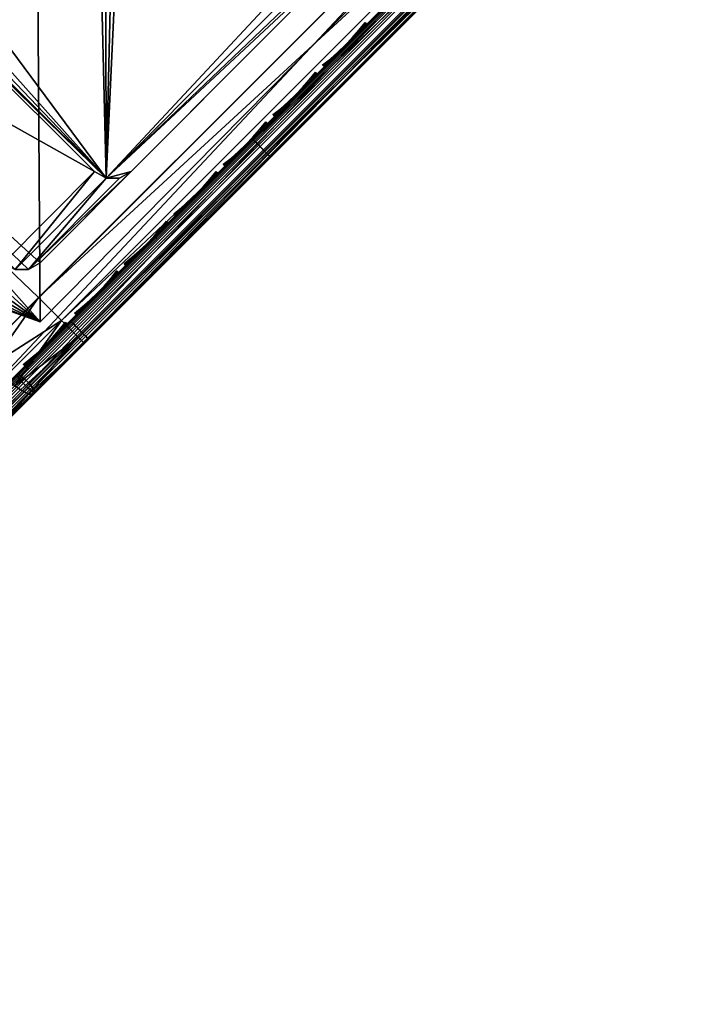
# Model space of a CAD drawing. Header units: inches. Extents: x 0 to 44.3, y -38.2 to 0.
# Tile 238 of 256: x 41.6 to 44.2, y -23.4 to -19.6. Entities that reach past the tile are written whole.
import ezdxf

# ---------------------------------------------------------------- set-up
doc = ezdxf.new("R2010")
doc.units = ezdxf.units.IN
doc.header["$LTSCALE"] = 0.03937
doc.header["$MEASUREMENT"] = 0
for name, color, linetype in [('A-FURN-3-ST-BK', 151, 'Continuous'), ('A-FURN-3-ST-LG', 252, 'Continuous'), ('A-FURN-3-ST-LGHW', 32, 'Continuous'), ('A-FURN-3-ST-SEAM', 250, 'Continuous'), ('A-FURN-3-STITCH', 15, 'Continuous')]:
    doc.layers.add(name, color=color, linetype=linetype)

msp = doc.modelspace()

# ---------------------------------------------------------------- meshes
at = {"layer": 'A-FURN-3-ST-BK'}
mesh = msp.add_polyface(dxfattribs=at)
corners = [(43.9923, -18.3692, 5), (39.7747, -19.6605, 5), (38.2299, -18.2831, 5), (41.2699, -21.0915, 5), (41.1819, -21.1803, 5.0335), (39.6176, -19.6856, 5.0335), (37.999, -18.2498, 5.0335), (41.1175, -21.2453, 5.125), (39.5556, -19.7529, 5.125), (37.9396, -18.3193, 5.125), (41.0939, -21.2691, 5.25), (39.5329, -19.7776, 5.25), (37.9178, -18.3448, 5.25), (41.0939, -21.2691, 16.9), (39.5329, -19.7776, 16.9), (37.9178, -18.3448, 16.9), (41.0789, -21.284, 17.1146), (39.5069, -19.8045, 17.1847), (37.8928, -18.3728, 17.1847), (37.1996, -19.178, 18), (37.3852, -18.9621, 17.9625), (38.784, -20.5833, 18), (38.9775, -20.3744, 17.9625), (40.4672, -21.8946, 17.9788), (40.6133, -21.7488, 17.9163), (39.1578, -20.1798, 17.8526), (40.7478, -21.6145, 17.8146), (39.3127, -20.0128, 17.6778), (40.8659, -21.4967, 17.6778), (40.9626, -21.4001, 17.5111), (39.4318, -19.8848, 17.45), (41.0346, -21.3283, 17.3209), (37.5581, -18.7609, 17.8526), (37.7067, -18.5882, 17.6778), (37.8209, -18.4558, 17.45), (36.1614, -23.4113, 18.6437), (38.7999, -20.5675, 31.5747), (37.2149, -19.1616, 31.5747), (40.3319, -22.031, 31.5747), (38.968, -20.537, 31.9133), (40.5283, -21.8344, 32.1478), (39.1007, -20.3933, 32.2215), (40.6722, -21.6903, 32.394), (39.2693, -20.2108, 32.4889), (40.842, -21.5203, 32.6045), (39.468, -19.9957, 32.7068), (41.0334, -21.3288, 32.7742), (39.6903, -19.7551, 32.8679), (41.2413, -21.1206, 32.8985), (39.9287, -19.497, 32.9667), (41.4607, -20.901, 32.9745), (40.1754, -19.2301, 33), (41.6858, -20.6757, 33), (38.3779, -18.1142, 32.9667), (38.1487, -18.3805, 32.8679), (37.935, -18.6288, 32.7068), (37.744, -18.8508, 32.4889), (37.582, -19.0391, 32.2215), (37.4544, -19.1874, 31.9133)]
mesh.append_faces([[corners[k] for k in face] for face in [(0, 1, 2), (3, 4, 1), (1, 4, 5), (1, 5, 2), (2, 5, 6), (4, 7, 5), (5, 7, 8), (5, 8, 9, 6), (7, 10, 8), (8, 10, 11), (8, 11, 9), (9, 11, 12), (10, 13, 11), (11, 13, 14), (11, 14, 12), (12, 14, 15), (13, 16, 14), (14, 16, 17), (14, 17, 15), (15, 17, 18), (19, 20, 21), (21, 20, 22), (21, 22, 23), (24, 22, 25), (26, 25, 27), (26, 27, 28), (28, 27, 29), (29, 27, 30), (29, 30, 31), (31, 30, 17), (31, 17, 16), (25, 22, 20, 32), (27, 25, 32, 33), (18, 17, 30, 34), (34, 30, 27, 33), (35, 36, 37), (36, 38, 39), (39, 40, 41), (41, 42, 43), (43, 42, 44), (43, 44, 45), (45, 44, 46), (45, 46, 47), (47, 46, 48), (47, 48, 49), (49, 48, 50), (49, 50, 51), (51, 50, 52), (49, 51, 53), (53, 54, 47, 49), (54, 55, 45, 47), (55, 56, 43, 45), (56, 57, 41, 43), (57, 58, 39, 41), (58, 37, 36), (58, 36, 39)]])
mesh = msp.add_polyface(dxfattribs=at)
corners = [(44.1691, -18.5459, 5.25), (41.4467, -21.2683, 5.25), (44.1454, -18.5223, 5.125), (41.423, -21.2446, 5.125), (44.0807, -18.4575, 5.0335), (41.3583, -21.1799, 5.0335), (43.9923, -18.3692, 5), (41.2699, -21.0915, 5), (43.9879, -18.4511, 32.9562), (43.8155, -18.5459, 33), (43.9039, -18.6343, 32.9665), (44.0559, -18.5553, 32.8943), (43.9686, -18.699, 32.875), (44.066, -18.5819, 32.8662), (44.0722, -18.6257, 32.802), (44.1472, -18.5506, 32.7312), (44.157, -18.4908, 32.7804), (44.1691, -18.5459, 32.5), (44.1974, -18.5004, 32.6252), (44.1556, -18.5594, 32.5957), (44.1173, -18.5977, 32.6768), (44.0599, -18.6551, 32.7309), (43.9923, -18.7227, 32.75), (44.1539, -18.4573, 32.8019), (41.6858, -20.6757, 33), (41.7741, -20.7641, 32.9665), (41.8388, -20.8288, 32.875), (41.8625, -20.8525, 32.75), (41.4076, -21.2407, 32.8), (41.4478, -21.2501, 32.7342), (41.6483, -21.0496, 32.8036), (41.6156, -21.0326, 32.8721), (41.6655, -21.0495, 32.7277), (41.4735, -21.2416, 32.6612), (41.5938, -21.0177, 32.9021), (41.5004, -20.9393, 32.9683), (41.4607, -20.901, 32.9745), (41.2817, -21.1582, 32.8926), (41.2413, -21.1206, 32.8985), (41.3825, -21.2291, 32.8289), (44.1873, -18.4759, 5.1355), (41.335, -21.2123, 5.041), (41.2059, -21.2125, 5.0408), (41.1819, -21.1803, 5.0335), (39.7747, -19.6605, 5), (41.4467, -21.2683, 16.9), (41.4283, -21.2867, 17.1634), (41.374, -21.341, 17.4166), (41.1671, -21.5479, 17.8546), (40.1754, -19.2301, 33)]
mesh.append_faces([[corners[k] for k in face] for face in [(0, 1, 2), (2, 1, 3), (2, 3, 4), (4, 3, 5), (4, 5, 6), (6, 5, 7), (8, 9, 10), (8, 10, 11), (11, 10, 12), (11, 12, 13), (13, 12, 14), (13, 14, 15, 16), (17, 18, 19), (19, 18, 20), (20, 18, 15), (20, 15, 21), (21, 15, 14), (21, 14, 22), (22, 14, 12), (23, 11, 13, 16), (9, 24, 10), (10, 24, 25), (10, 25, 12), (12, 25, 26), (12, 26, 22), (22, 26, 27), (28, 29, 30, 31), (31, 30, 26), (26, 30, 27), (27, 30, 32), (32, 30, 33), (31, 26, 34), (34, 26, 25), (34, 25, 35), (35, 25, 24), (35, 24, 36), (35, 36, 37), (37, 36, 38), (39, 28, 31, 34), (37, 39, 34, 35), (40, 0, 2), (5, 41, 7), (7, 41, 42), (7, 42, 43), (7, 44, 6), (1, 0, 45), (45, 0, 17), (45, 17, 46), (46, 17, 22), (46, 22, 47), (47, 22, 27), (48, 27, 32), (19, 20, 17), (17, 20, 21), (17, 21, 22), (24, 9, 49)]])
mesh = msp.add_polyface(dxfattribs=at)
corners = [(41.0289, -21.6195, 32.5212), (41.0829, -21.615, 32.4655), (41.2577, -21.4402, 32.6206), (41.2103, -21.438, 32.6821), (41.4478, -21.2501, 32.7342), (41.4076, -21.2407, 32.8), (41.4735, -21.2416, 32.6612), (41.6483, -21.0496, 32.8036), (41.2914, -21.4237, 32.5524), (41.1239, -21.5911, 32.4039), (41.2817, -21.1582, 32.8926), (41.2413, -21.1206, 32.8985), (41.0744, -21.3657, 32.7686), (41.0334, -21.3288, 32.7742), (40.9978, -21.614, 32.5456), (41.1821, -21.4296, 32.7091), (41.3825, -21.2291, 32.8289), (41.4467, -21.2683, 5.25), (41.4467, -21.2683, 16.9), (41.335, -21.3329, 5.25), (41.335, -21.3329, 16.9), (41.2059, -21.3332, 5.25), (41.2059, -21.3332, 16.9), (41.0939, -21.2691, 5.25), (41.0939, -21.2691, 16.9), (41.0789, -21.284, 17.1146), (41.1222, -21.3185, 17.1158), (41.1201, -21.5778, 17.8003), (41.0607, -21.5876, 17.7513), (41.1665, -21.4819, 17.5688), (41.232, -21.4659, 17.6073), (41.2452, -21.4031, 17.3607), (41.3153, -21.3826, 17.3872), (41.2937, -21.3547, 17.1349), (41.3666, -21.3314, 17.1484), (41.2545, -21.3575, 17.129), (41.4283, -21.2867, 17.1634), (41.374, -21.341, 17.4166), (41.2857, -21.4293, 17.6499), (41.1671, -21.5479, 17.8546), (40.9837, -21.7142, 17.9586), (41.0776, -21.363, 17.3234), (41.2072, -21.4048, 17.3491), (41.1304, -21.4815, 17.5519), (41.0273, -21.5846, 17.7298), (41.0052, -21.4353, 17.5146), (41.1819, -21.1803, 5.0335), (41.2059, -21.2125, 5.0408), (41.1175, -21.2453, 5.125), (41.206, -21.3009, 5.1293), (41.335, -21.3007, 5.1295), (41.423, -21.2446, 5.125), (41.335, -21.2123, 5.041), (41.3583, -21.1799, 5.0335), (41.8625, -20.8525, 32.75), (41.6655, -21.0495, 32.7277)]
mesh.append_faces([[corners[k] for k in face] for face in [(0, 1, 2, 3), (3, 2, 4, 5), (6, 7, 4), (6, 4, 8), (8, 4, 2), (8, 2, 9), (9, 2, 1), (10, 11, 12), (12, 11, 13), (14, 0, 3, 15), (15, 3, 5, 16), (12, 15, 16, 10), (17, 18, 19), (19, 18, 20), (19, 20, 21), (21, 20, 22), (21, 22, 23), (23, 22, 24), (24, 22, 25), (25, 22, 26), (27, 28, 29, 30), (30, 29, 31, 32), (32, 31, 33, 34), (34, 33, 20), (20, 33, 35), (20, 35, 22), (22, 35, 26), (20, 18, 34), (34, 18, 36), (34, 36, 32), (32, 36, 37), (32, 37, 30), (30, 37, 38), (30, 38, 27), (27, 38, 39), (27, 39, 40), (41, 26, 35, 42), (42, 35, 33, 31), (42, 31, 29, 43), (43, 29, 28, 44), (41, 42, 43, 45), (46, 47, 48), (48, 47, 49), (48, 49, 23), (23, 49, 21), (21, 49, 19), (19, 49, 50), (19, 50, 17), (17, 50, 51), (51, 50, 52), (51, 52, 53), (49, 47, 52, 50), (37, 54, 38), (38, 54, 39), (39, 55, 6), (6, 8, 39)]])
at = {"layer": 'A-FURN-3-ST-LG'}
mesh = msp.add_polyface(dxfattribs=at)
corners = [(40.2494, -19.2275, 4.7965), (41.5503, -20.5417, 4.7965), (40.2754, -19.2721, 4.7965), (41.5952, -20.5675, 4.7965), (41.6471, -20.5672, 4.7965), (41.692, -20.541, 4.7965), (42.9609, -19.2669, 4.7965), (42.9867, -19.222, 4.7965), (42.9866, -19.1703, 4.7965), (42.9606, -19.1256, 4.7965), (41.6864, -17.8566, 4.7965), (41.6413, -17.8306, 4.7965), (41.5895, -17.8307, 4.7965), (41.5447, -17.8566, 4.7965), (40.275, -19.1316, 4.7965), (40.2493, -19.1762, 4.7965), (42.9866, -19.1703, 0.0002), (42.9606, -19.1256, 0.0002), (42.9867, -19.222, 0.0002), (42.9609, -19.2669, 0.0002), (42.0404, -18.2093, 0.0002), (41.9954, -18.1832, 0.0002), (41.9435, -18.1832, 0.0002), (41.8987, -18.2091, 0.0002), (41.9029, -20.1877, 0.0002), (41.9478, -20.2134, 0.0002), (41.9997, -20.2131, 0.0002), (42.0446, -20.187, 0.0002), (40.982, -19.2706, 0.0002), (40.9561, -19.2261, 0.0002), (40.956, -19.1747, 0.0002), (40.9816, -19.1301, 0.0002), (41.0752, -19.0362, 0.0002)]
mesh.append_faces([[corners[k] for k in face] for face in [(17, 9, 16), (9, 8, 16), (19, 18, 6), (18, 7, 6), (9, 17, 10), (17, 20, 10), (10, 20, 11), (20, 21, 11), (11, 21, 12), (21, 22, 12), (12, 22, 13), (22, 23, 13), (1, 24, 3), (24, 25, 3), (3, 25, 4), (25, 26, 4), (5, 4, 27), (4, 26, 27), (27, 19, 5), (19, 6, 5), (28, 24, 2), (24, 1, 2), (28, 2, 29), (2, 0, 29), (29, 0, 30), (0, 15, 30), (30, 15, 31), (15, 14, 31), (31, 14, 23), (14, 13, 23)]])
mesh.append_faces([[corners[k] for k in face] for face in [(31, 32, 25)]], dxfattribs={"vtx0": -1, "vtx1": -1})
mesh.append_faces([[corners[k] for k in face] for face in [(32, 31, 23), (32, 23, 25)]], dxfattribs={"vtx0": -1, "vtx2": -1})
mesh.append_faces([[corners[k] for k in face] for face in [(2, 1, 0), (16, 8, 18), (24, 28, 25), (23, 22, 25)]], dxfattribs={"vtx1": -1})
mesh.append_faces([[corners[k] for k in face] for face in [(1, 3, 0), (3, 4, 0), (4, 5, 0), (5, 6, 0), (6, 7, 0), (7, 8, 0), (8, 9, 0), (9, 10, 0), (10, 11, 0), (11, 12, 0), (12, 13, 0), (13, 14, 0), (28, 29, 25), (29, 30, 25), (22, 21, 25), (21, 20, 25), (20, 17, 25), (17, 16, 25), (16, 18, 25), (18, 19, 25), (19, 27, 25)]], dxfattribs={"vtx1": -1, "vtx2": -1})
mesh.append_faces([[corners[k] for k in face] for face in [(14, 15, 0), (8, 7, 18), (30, 31, 25), (27, 26, 25)]], dxfattribs={"vtx2": -1})
at = {"layer": 'A-FURN-3-ST-LGHW'}
mesh = msp.add_polyface(dxfattribs=at)
corners = [(41.6914, -20.77, 5.0002), (39.2735, -19.8321, 5.0002), (39.5756, -20.0157, 5.0002), (39.0687, -19.5437, 5.0002), (38.9949, -19.1979, 5.0002), (39.0641, -18.8511, 5.0002), (39.2651, -18.5601, 5.0002), (39.5648, -18.3724, 5.0002), (41.6704, -17.5903, 5.0002), (43.2708, -19.1697, 5.0002), (39.5756, -20.0157, 4.7504), (39.2735, -19.8321, 4.7504), (39.0687, -19.5437, 4.7504), (38.9949, -19.1979, 4.7504), (39.0641, -18.8511, 4.7504), (39.2651, -18.5601, 4.7504), (39.5648, -18.3724, 4.7504), (41.6914, -20.77, 4.7504), (43.2708, -19.1697, 4.7504), (41.6704, -17.5903, 4.7504)]
mesh.append_faces([[corners[k] for k in face] for face in [(1, 10, 2), (1, 11, 10), (3, 11, 1), (3, 12, 11), (4, 12, 3), (4, 13, 12), (5, 13, 4), (5, 14, 13), (6, 14, 5), (6, 15, 14), (16, 6, 7), (16, 15, 6), (19, 7, 8), (19, 16, 7), (0, 10, 17), (0, 2, 10)]])
mesh.append_faces([[corners[k] for k in face] for face in [(0, 1, 2), (11, 17, 10), (18, 8, 9), (17, 9, 0)]], dxfattribs={"vtx0": -1})
mesh.append_faces([[corners[k] for k in face] for face in [(0, 3, 1), (0, 4, 3), (0, 5, 4), (0, 6, 5), (0, 7, 6), (0, 8, 7), (11, 18, 17), (11, 19, 18), (11, 16, 19), (11, 15, 16), (11, 14, 15), (11, 13, 14)]], dxfattribs={"vtx0": -1, "vtx2": -1})
mesh.append_faces([[corners[k] for k in face] for face in [(0, 9, 8), (11, 12, 13), (18, 19, 8), (17, 18, 9)]], dxfattribs={"vtx2": -1})
at = {"layer": 'A-FURN-3-ST-SEAM'}
mesh = msp.add_polyface(dxfattribs=at)
corners = [(44.0305, -18.5613, 32.8393), (44.0372, -18.5741, 32.8289), (43.9408, -18.6705, 32.8563), (43.931, -18.6607, 32.8675), (42.5318, -20.0794, 32.8563), (42.522, -20.0697, 32.8675), (41.8273, -20.7839, 32.8563), (41.8175, -20.7742, 32.8675), (41.8516, -20.8083, 32.8515), (41.8391, -20.7958, 32.8505), (42.5436, -20.0913, 32.8505), (42.5561, -20.1038, 32.8515), (43.9526, -18.6823, 32.8505), (43.9651, -18.6948, 32.8515), (44.0474, -18.5874, 32.8235), (44.0602, -18.5997, 32.8245), (44.0736, -18.6091, 32.8313), (43.9765, -18.7062, 32.8588), (42.5675, -20.1152, 32.8588), (41.863, -20.8197, 32.8588), (42.5835, -20.1312, 32.9045), (42.5824, -20.13, 32.8868), (43.9914, -18.721, 32.8868), (43.9925, -18.7222, 32.9045), (44.096, -18.6164, 32.8571), (44.1019, -18.6127, 32.8734), (44.1032, -18.6046, 32.8893), (43.989, -18.7187, 32.9217), (42.5801, -20.1277, 32.9217), (41.8217, -20.7784, 32.939), (41.8329, -20.7895, 32.9472), (42.5374, -20.085, 32.9472), (42.5262, -20.0739, 32.939), (43.9464, -18.676, 32.9472), (43.9352, -18.6649, 32.939), (44.0674, -18.555, 32.9128), (44.054, -18.5461, 32.9053), (44.0421, -18.5415, 32.8928), (43.9269, -18.6566, 32.9255), (42.518, -20.0656, 32.9255), (41.8135, -20.7701, 32.9255), (42.513, -20.0606, 32.9), (43.922, -18.6516, 32.9), (44.0302, -18.5434, 32.8693), (42.5154, -20.0631, 32.8826), (41.8085, -20.7651, 32.9), (43.9244, -18.6541, 32.8826), (44.0279, -18.5505, 32.8532), (44.0918, -18.5802, 32.9116), (43.9712, -18.7008, 32.9459), (42.5622, -20.1098, 32.9459), (41.8577, -20.8143, 32.9459), (44.0997, -18.5934, 32.9027), (43.9817, -18.7114, 32.9362), (42.5727, -20.1204, 32.9362), (41.8109, -20.7676, 32.8826)]
mesh.append_faces([[corners[k] for k in face] for face in [(0, 1, 2, 3), (3, 2, 4, 5), (5, 4, 6, 7), (8, 9, 10, 11), (11, 10, 12, 13), (13, 12, 14, 15), (15, 16, 17, 13), (13, 17, 18, 11), (11, 18, 19, 8), (20, 21, 22, 23), (23, 22, 24, 25), (25, 26, 27, 23), (23, 27, 28, 20), (29, 30, 31, 32), (32, 31, 33, 34), (34, 33, 35, 36), (36, 37, 38, 34), (34, 38, 39, 32), (32, 39, 40, 29), (41, 40, 39), (41, 39, 42), (42, 39, 38), (42, 38, 43), (44, 45, 41), (44, 41, 46), (46, 41, 42), (46, 42, 47), (48, 35, 33, 49), (49, 33, 31, 50), (50, 31, 30, 51), (52, 48, 49, 53), (53, 49, 50, 54), (26, 52, 53, 27), (27, 53, 54, 28), (16, 24, 22, 17), (17, 22, 21, 18), (1, 14, 12, 2), (2, 12, 10, 4), (4, 10, 9, 6), (47, 0, 3, 46), (46, 3, 5, 44), (44, 5, 7, 55)]])
mesh = msp.add_polyface(dxfattribs=at)
corners = [(41.8175, -20.7742, 32.8675), (41.8273, -20.7839, 32.8563), (41.6254, -20.9858, 32.834), (41.6144, -20.9773, 32.8452), (41.4208, -21.1904, 32.765), (41.4086, -21.1831, 32.7757), (41.4462, -21.2137, 32.7605), (41.4339, -21.2009, 32.7595), (41.6379, -20.997, 32.8283), (41.6503, -21.0096, 32.8293), (41.8391, -20.7958, 32.8505), (41.8516, -20.8083, 32.8515), (41.863, -20.8197, 32.8588), (41.6609, -21.0218, 32.8366), (41.456, -21.2267, 32.7675), (41.2574, -21.4573, 32.6894), (41.262, -21.4504, 32.6737), (41.4647, -21.2477, 32.7941), (41.462, -21.2527, 32.8109), (41.6727, -21.0397, 32.8642), (41.6719, -21.0428, 32.8817), (41.8779, -20.8345, 32.8868), (41.879, -20.8357, 32.9045), (42.5824, -20.13, 32.8868), (42.5835, -20.1312, 32.9045), (42.5801, -20.1277, 32.9217), (41.8756, -20.8322, 32.9217), (41.6666, -21.0412, 32.8987), (41.4548, -21.253, 32.8272), (41.3972, -21.2029, 32.8437), (41.4065, -21.2159, 32.8515), (41.6211, -21.0013, 32.9239), (41.6109, -20.9893, 32.9158), (41.8329, -20.7895, 32.9472), (41.8217, -20.7784, 32.939), (41.8135, -20.7701, 32.9255), (41.6041, -20.9795, 32.9025), (41.3919, -21.1917, 32.8309), (41.3925, -21.1811, 32.8066), (41.6019, -20.9717, 32.8773), (41.8085, -20.7651, 32.9), (42.513, -20.0606, 32.9), (41.3987, -21.1798, 32.7901), (41.6062, -20.9723, 32.8601), (41.8109, -20.7676, 32.8826), (42.5154, -20.0631, 32.8826), (41.8577, -20.8143, 32.9459), (41.646, -21.0259, 32.9226), (41.4316, -21.2404, 32.8502), (42.5727, -20.1204, 32.9362), (42.5622, -20.1098, 32.9459), (41.8682, -20.8249, 32.9362), (41.6576, -21.0354, 32.913), (41.4443, -21.2488, 32.841), (42.5675, -20.1152, 32.8588)]
mesh.append_faces([[corners[k] for k in face] for face in [(0, 1, 2, 3), (3, 2, 4, 5), (6, 7, 8, 9), (9, 8, 10, 11), (11, 12, 13, 9), (9, 13, 14, 6), (15, 16, 17, 18), (18, 17, 19, 20), (20, 19, 21, 22), (22, 21, 23, 24), (24, 25, 26, 22), (22, 26, 27, 20), (20, 27, 28, 18), (29, 30, 31, 32), (32, 31, 33, 34), (34, 35, 36, 32), (32, 36, 37, 29), (38, 37, 39), (39, 37, 36), (39, 36, 40), (40, 36, 35), (40, 35, 41), (42, 38, 43), (43, 38, 39), (43, 39, 44), (44, 39, 40), (44, 40, 45), (46, 33, 31, 47), (47, 31, 30, 48), (49, 50, 46, 51), (51, 46, 47, 52), (52, 47, 48, 53), (25, 49, 51, 26), (26, 51, 52, 27), (27, 52, 53, 28), (54, 23, 21, 12), (12, 21, 19, 13), (13, 19, 17, 14), (1, 10, 8, 2), (2, 8, 7, 4), (44, 0, 3, 43), (43, 3, 5, 42)]])
at = {"layer": 'A-FURN-3-STITCH'}
mesh = msp.add_polyface(dxfattribs=at)
corners = [(42.7854, -19.7751, 32.9565), (42.8155, -19.751, 32.9628), (42.8188, -19.7543, 32.9651), (42.7869, -19.7766, 32.955), (42.8448, -19.7254, 32.9666), (42.8481, -19.7287, 32.9689), (42.8219, -19.7573, 32.9621), (42.79, -19.7796, 32.9521), (42.873, -19.6983, 32.9679), (42.8764, -19.7016, 32.9701), (42.8512, -19.7317, 32.9659), (42.8216, -19.7571, 32.9569), (42.7915, -19.7812, 32.9506), (42.9001, -19.6701, 32.9666), (42.9034, -19.6734, 32.9689), (42.8794, -19.7047, 32.9672), (42.8509, -19.7314, 32.9607), (42.9257, -19.6408, 32.9628), (42.929, -19.6441, 32.9651), (42.9064, -19.6765, 32.9659), (42.8791, -19.7044, 32.962), (42.9498, -19.6107, 32.9565), (42.9513, -19.6122, 32.9551), (42.9321, -19.6472, 32.9621), (42.9062, -19.6762, 32.9607), (42.9544, -19.6153, 32.9521), (42.9318, -19.6469, 32.9569), (42.9559, -19.6168, 32.9506)]
mesh.append_faces([[corners[k] for k in face] for face in [(0, 1, 2, 3), (1, 4, 5, 2), (3, 2, 6, 7), (4, 8, 9, 5), (2, 5, 10, 6), (7, 6, 11, 12), (8, 13, 14, 9), (5, 9, 15, 10), (6, 10, 16, 11), (13, 17, 18, 14), (9, 14, 19, 15), (10, 15, 20, 16), (17, 21, 22, 18), (14, 18, 23, 19), (15, 19, 24, 20), (18, 22, 25, 23), (19, 23, 26, 24), (23, 25, 27, 26)]])
mesh = msp.add_polyface(dxfattribs=at)
corners = [(42.5933, -19.9672, 32.9565), (42.6234, -19.9431, 32.9628), (42.6267, -19.9464, 32.9651), (42.5948, -19.9687, 32.955), (42.6527, -19.9175, 32.9666), (42.656, -19.9208, 32.9689), (42.6298, -19.9495, 32.9621), (42.5978, -19.9718, 32.9521), (42.6809, -19.8905, 32.9679), (42.6842, -19.8938, 32.9701), (42.659, -19.9238, 32.9659), (42.6295, -19.9492, 32.9569), (42.5994, -19.9733, 32.9506), (42.7079, -19.8622, 32.9666), (42.7112, -19.8655, 32.9689), (42.6873, -19.8968, 32.9672), (42.6588, -19.9236, 32.9607), (42.7336, -19.833, 32.9628), (42.7369, -19.8363, 32.9651), (42.7143, -19.8686, 32.9659), (42.687, -19.8966, 32.962), (42.7577, -19.8028, 32.9565), (42.7592, -19.8044, 32.9551), (42.7399, -19.8393, 32.9621), (42.714, -19.8683, 32.9607), (42.7623, -19.8074, 32.9521), (42.7397, -19.839, 32.9569), (42.7638, -19.8089, 32.9506)]
mesh.append_faces([[corners[k] for k in face] for face in [(0, 1, 2, 3), (1, 4, 5, 2), (3, 2, 6, 7), (4, 8, 9, 5), (2, 5, 10, 6), (7, 6, 11, 12), (8, 13, 14, 9), (5, 9, 15, 10), (6, 10, 16, 11), (13, 17, 18, 14), (9, 14, 19, 15), (10, 15, 20, 16), (17, 21, 22, 18), (14, 18, 23, 19), (15, 19, 24, 20), (18, 22, 25, 23), (19, 23, 26, 24), (23, 25, 27, 26)]])
mesh = msp.add_polyface(dxfattribs=at)
corners = [(42.4011, -20.1593, 32.9565), (42.4313, -20.1353, 32.9628), (42.4346, -20.1386, 32.9651), (42.4026, -20.1609, 32.955), (42.4605, -20.1096, 32.9666), (42.4639, -20.1129, 32.9689), (42.4376, -20.1416, 32.9621), (42.4057, -20.1639, 32.9521), (42.4888, -20.0826, 32.9679), (42.4921, -20.0859, 32.9701), (42.4669, -20.116, 32.9659), (42.4374, -20.1414, 32.9569), (42.4072, -20.1654, 32.9506), (42.5158, -20.0544, 32.9666), (42.5191, -20.0577, 32.9689), (42.4951, -20.089, 32.9672), (42.4666, -20.1157, 32.9607), (42.5414, -20.0251, 32.9628), (42.5447, -20.0284, 32.9651), (42.5222, -20.0607, 32.9659), (42.4949, -20.0887, 32.962), (42.5655, -19.9949, 32.9565), (42.5671, -19.9965, 32.9551), (42.5478, -20.0314, 32.9621), (42.5219, -20.0605, 32.9607), (42.5701, -19.9995, 32.9521), (42.5475, -20.0312, 32.9569), (42.5716, -20.001, 32.9506)]
mesh.append_faces([[corners[k] for k in face] for face in [(0, 1, 2, 3), (1, 4, 5, 2), (3, 2, 6, 7), (4, 8, 9, 5), (2, 5, 10, 6), (7, 6, 11, 12), (8, 13, 14, 9), (5, 9, 15, 10), (6, 10, 16, 11), (13, 17, 18, 14), (9, 14, 19, 15), (10, 15, 20, 16), (17, 21, 22, 18), (14, 18, 23, 19), (15, 19, 24, 20), (18, 22, 25, 23), (19, 23, 26, 24), (23, 25, 27, 26)]])
mesh = msp.add_polyface(dxfattribs=at)
corners = [(42.209, -20.3515, 32.9565), (42.2391, -20.3274, 32.9628), (42.2424, -20.3307, 32.9651), (42.2105, -20.353, 32.955), (42.2684, -20.3018, 32.9666), (42.2717, -20.3051, 32.9689), (42.2455, -20.3338, 32.9621), (42.2135, -20.356, 32.9521), (42.2966, -20.2747, 32.9679), (42.3, -20.278, 32.9701), (42.2748, -20.3081, 32.9659), (42.2452, -20.3335, 32.9569), (42.2151, -20.3576, 32.9506), (42.3237, -20.2465, 32.9666), (42.327, -20.2498, 32.9689), (42.303, -20.2811, 32.9672), (42.2745, -20.3079, 32.9607), (42.3493, -20.2172, 32.9628), (42.3526, -20.2205, 32.9651), (42.33, -20.2529, 32.9659), (42.3027, -20.2808, 32.962), (42.3734, -20.1871, 32.9565), (42.3749, -20.1886, 32.9551), (42.3557, -20.2236, 32.9621), (42.3298, -20.2526, 32.9607), (42.378, -20.1917, 32.9521), (42.3554, -20.2233, 32.9569), (42.3795, -20.1932, 32.9506)]
mesh.append_faces([[corners[k] for k in face] for face in [(0, 1, 2, 3), (1, 4, 5, 2), (3, 2, 6, 7), (4, 8, 9, 5), (2, 5, 10, 6), (7, 6, 11, 12), (8, 13, 14, 9), (5, 9, 15, 10), (6, 10, 16, 11), (13, 17, 18, 14), (9, 14, 19, 15), (10, 15, 20, 16), (17, 21, 22, 18), (14, 18, 23, 19), (15, 19, 24, 20), (18, 22, 25, 23), (19, 23, 26, 24), (23, 25, 27, 26)]])
mesh = msp.add_polyface(dxfattribs=at)
corners = [(42.0169, -20.5436, 32.9565), (42.047, -20.5195, 32.9628), (42.0503, -20.5228, 32.9651), (42.0184, -20.5451, 32.955), (42.0763, -20.4939, 32.9666), (42.0796, -20.4972, 32.9689), (42.0534, -20.5259, 32.9621), (42.0214, -20.5482, 32.9521), (42.1045, -20.4669, 32.9679), (42.1078, -20.4702, 32.9701), (42.0826, -20.5002, 32.9659), (42.0531, -20.5256, 32.9569), (42.023, -20.5497, 32.9506), (42.1315, -20.4386, 32.9666), (42.1348, -20.4419, 32.9689), (42.1109, -20.4732, 32.9672), (42.0824, -20.5, 32.9607), (42.1572, -20.4094, 32.9628), (42.1605, -20.4127, 32.9651), (42.1379, -20.445, 32.9659), (42.1106, -20.473, 32.962), (42.1813, -20.3792, 32.9565), (42.1828, -20.3808, 32.9551), (42.1635, -20.4157, 32.9621), (42.1376, -20.4447, 32.9607), (42.1859, -20.3838, 32.9521), (42.1633, -20.4155, 32.9569), (42.1874, -20.3853, 32.9506)]
mesh.append_faces([[corners[k] for k in face] for face in [(0, 1, 2, 3), (1, 4, 5, 2), (3, 2, 6, 7), (4, 8, 9, 5), (2, 5, 10, 6), (7, 6, 11, 12), (8, 13, 14, 9), (5, 9, 15, 10), (6, 10, 16, 11), (13, 17, 18, 14), (9, 14, 19, 15), (10, 15, 20, 16), (17, 21, 22, 18), (14, 18, 23, 19), (15, 19, 24, 20), (18, 22, 25, 23), (19, 23, 26, 24), (23, 25, 27, 26)]])
mesh = msp.add_polyface(dxfattribs=at)
corners = [(41.8247, -20.7358, 32.9565), (41.8549, -20.7117, 32.9628), (41.8582, -20.715, 32.9651), (41.8262, -20.7373, 32.955), (41.8841, -20.686, 32.9666), (41.8875, -20.6893, 32.9689), (41.8612, -20.718, 32.9621), (41.8293, -20.7403, 32.9521), (41.9124, -20.659, 32.9679), (41.9157, -20.6623, 32.9701), (41.8905, -20.6924, 32.9659), (41.861, -20.7178, 32.9569), (41.8308, -20.7418, 32.9506), (41.9394, -20.6308, 32.9666), (41.9427, -20.6341, 32.9689), (41.9187, -20.6654, 32.9672), (41.8902, -20.6921, 32.9607), (41.965, -20.6015, 32.9628), (41.9683, -20.6048, 32.9651), (41.9458, -20.6371, 32.9659), (41.9185, -20.6651, 32.962), (41.9891, -20.5713, 32.9565), (41.9907, -20.5729, 32.9551), (41.9714, -20.6079, 32.9621), (41.9455, -20.6369, 32.9607), (41.9937, -20.5759, 32.9521), (41.9711, -20.6076, 32.9569), (41.9952, -20.5774, 32.9506)]
mesh.append_faces([[corners[k] for k in face] for face in [(0, 1, 2, 3), (1, 4, 5, 2), (3, 2, 6, 7), (4, 8, 9, 5), (2, 5, 10, 6), (7, 6, 11, 12), (8, 13, 14, 9), (5, 9, 15, 10), (6, 10, 16, 11), (13, 17, 18, 14), (9, 14, 19, 15), (10, 15, 20, 16), (17, 21, 22, 18), (14, 18, 23, 19), (15, 19, 24, 20), (18, 22, 25, 23), (19, 23, 26, 24), (23, 25, 27, 26)]])
mesh = msp.add_polyface(dxfattribs=at)
corners = [(41.6263, -20.9342, 32.9412), (41.6561, -20.9104, 32.9501), (41.6593, -20.9138, 32.9523), (41.6279, -20.9356, 32.9398), (41.6852, -20.885, 32.9564), (41.6884, -20.8884, 32.9587), (41.6625, -20.9167, 32.9494), (41.6311, -20.9385, 32.9369), (41.7133, -20.8581, 32.9602), (41.7165, -20.8615, 32.9625), (41.6915, -20.8913, 32.9557), (41.6625, -20.9162, 32.9442), (41.6327, -20.94, 32.9354), (41.7403, -20.8299, 32.9615), (41.7435, -20.8333, 32.9638), (41.7197, -20.8644, 32.9596), (41.6915, -20.8908, 32.9506), (41.766, -20.8005, 32.9603), (41.7693, -20.8039, 32.9625), (41.7467, -20.8362, 32.9609), (41.7196, -20.8639, 32.9544), (41.7904, -20.7701, 32.9565), (41.792, -20.7716, 32.955), (41.7724, -20.8068, 32.9596), (41.7467, -20.8357, 32.9557), (41.7952, -20.7745, 32.9521), (41.7724, -20.8063, 32.9544), (41.7967, -20.7759, 32.9506)]
mesh.append_faces([[corners[k] for k in face] for face in [(0, 1, 2, 3), (1, 4, 5, 2), (3, 2, 6, 7), (4, 8, 9, 5), (2, 5, 10, 6), (7, 6, 11, 12), (8, 13, 14, 9), (5, 9, 15, 10), (6, 10, 16, 11), (13, 17, 18, 14), (9, 14, 19, 15), (10, 15, 20, 16), (17, 21, 22, 18), (14, 18, 23, 19), (15, 19, 24, 20), (18, 22, 25, 23), (19, 23, 26, 24), (23, 25, 27, 26)]])

doc.saveas('drawing.dxf')
